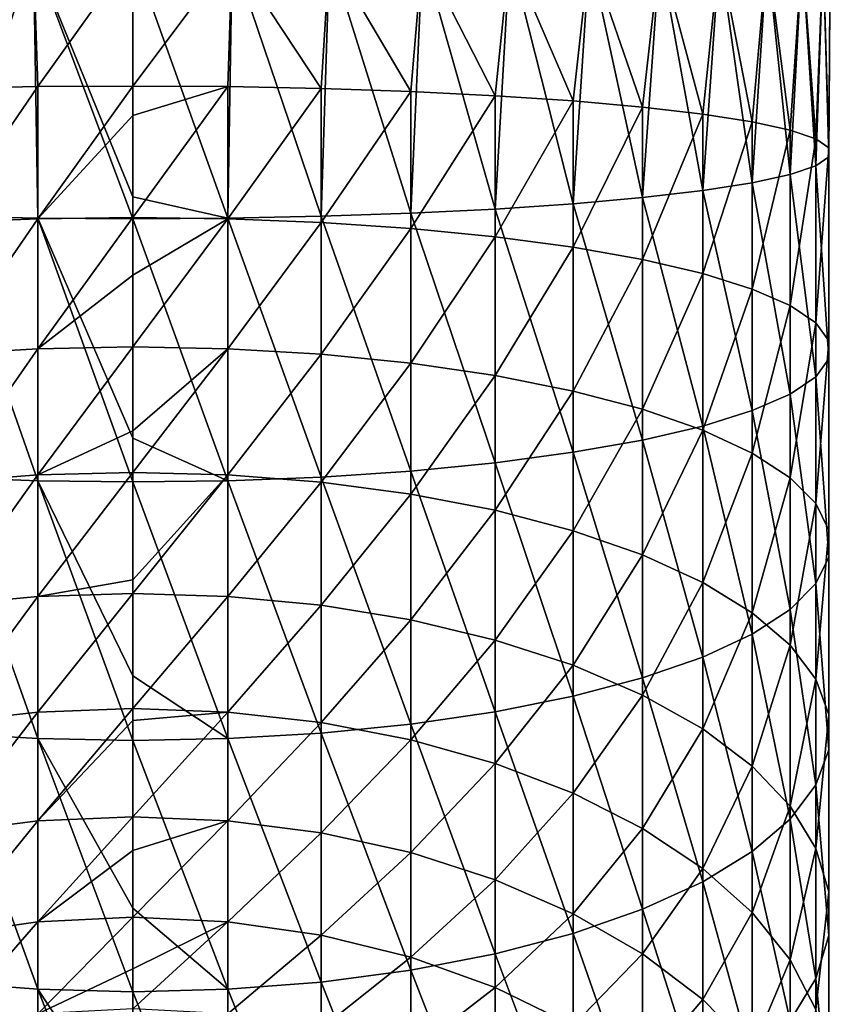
# Model space of a CAD drawing. Header units: metres. Extents: x -136 to 36, y -255 to -20.
# Tile 18 of 60: x -102 to -88, y -227 to -210. Entities that reach past the tile are written whole.
import ezdxf

# ---------------------------------------------------------------- set-up
doc = ezdxf.new("R2010")
doc.units = ezdxf.units.M
doc.layers.add('solid_11422034', color=7, linetype='CONTINUOUS')

msp = doc.modelspace()

# ---------------------------------------------------------------- linework, layer by layer
at = {"layer": 'solid_11422034'}
for points in [[(-103.237556, -213.520828, 11.339675), (-101.707779, -209.000427, 11.877857), (-103.380791, -209.000427, 11.513916)], [(-103.237556, -211.324081, -11.665696), (-103.380791, -209.000427, -11.513916), (-101.707779, -209.000427, -11.877857)], [(-103.237556, -213.520828, 11.339675), (-101.633995, -213.552505, 11.67139), (-101.707779, -209.000427, 11.877857)], [(-101.633995, -211.292404, -11.997412), (-103.237556, -211.324081, -11.665696), (-101.707779, -209.000427, -11.877857)], [(-101.707779, -209.000427, 11.877857), (-100, -213.183914, 11.817346), (-100, -209.000427, 12)], [(-101.633995, -211.292404, -11.997412), (-101.707779, -209.000427, -11.877857), (-100, -209.000427, -12)], [(-101.707779, -209.000427, 11.877857), (-100, -213.563126, 11.782652), (-100, -213.183914, 11.817346)], [(-101.633995, -213.552505, 11.67139), (-100, -213.563126, 11.782652), (-101.707779, -209.000427, 11.877857)], [(-101.633995, -211.292404, -11.997412), (-100, -209.000427, -12), (-100, -211.281784, -12.108674)], [(-98.365997, -213.552505, 11.67139), (-98.292221, -209.000427, 11.877857), (-100, -209.000427, 12)], [(-100, -213.183914, 11.817346), (-98.365997, -213.552505, 11.67139), (-100, -209.000427, 12)], [(-100, -211.281784, -12.108674), (-100, -209.000427, -12), (-98.292221, -209.000427, -11.877857)], [(-98.365997, -211.292404, -11.997412), (-100, -211.281784, -12.108674), (-98.292221, -209.000427, -11.877857)], [(-98.365997, -213.552505, 11.67139), (-96.762436, -213.520828, 11.339675), (-98.292221, -209.000427, 11.877857)], [(-96.762436, -211.324081, -11.665696), (-98.365997, -211.292404, -11.997412), (-98.292221, -209.000427, -11.877857)], [(-96.762436, -213.520828, 11.339675), (-96.619209, -209.000427, 11.513916), (-98.292221, -209.000427, 11.877857)], [(-96.762436, -211.324081, -11.665696), (-98.292221, -209.000427, -11.877857), (-96.619209, -209.000427, -11.513916)], [(-96.762436, -213.520828, 11.339675), (-95.219185, -213.468689, 10.793686), (-96.619209, -209.000427, 11.513916)], [(-95.219185, -211.376221, -11.119708), (-96.762436, -211.324081, -11.665696), (-96.619209, -209.000427, -11.513916)], [(-95.219185, -213.468689, 10.793686), (-95.015022, -209.000427, 10.915584), (-96.619209, -209.000427, 11.513916)], [(-95.219185, -211.376221, -11.119708), (-96.619209, -209.000427, -11.513916), (-95.015022, -209.000427, -10.915584)], [(-95.219185, -213.468689, 10.793686), (-93.764992, -213.397064, 10.043595), (-95.015022, -209.000427, 10.915584)], [(-93.764992, -211.447845, -10.369617), (-95.219185, -211.376221, -11.119708), (-95.015022, -209.000427, -10.915584)], [(-93.764992, -213.397064, 10.043595), (-93.512306, -209.000427, 10.095042), (-95.015022, -209.000427, 10.915584)], [(-93.764992, -211.447845, -10.369617), (-95.015022, -209.000427, -10.915584), (-93.512306, -209.000427, -10.095042)], [(-93.764992, -213.397064, 10.043595), (-92.426941, -213.307281, 9.103374), (-93.512306, -209.000427, 10.095042)], [(-92.426941, -211.537613, -9.429397), (-93.764992, -211.447845, -10.369617), (-93.512306, -209.000427, -10.095042)], [(-92.426941, -213.307281, 9.103374), (-92.14167, -209.000427, 9.068995), (-93.512306, -209.000427, 10.095042)], [(-92.426941, -211.537613, -9.429397), (-93.512306, -209.000427, -10.095042), (-92.14167, -209.000427, -9.068995)], [(-92.426941, -213.307281, 9.103374), (-91.229965, -213.201019, 7.990539), (-92.14167, -209.000427, 9.068995)], [(-91.229965, -211.64389, -8.316561), (-92.426941, -211.537613, -9.429397), (-92.14167, -209.000427, -9.068995)], [(-91.229965, -213.201019, 7.990539), (-90.931007, -209.000427, 7.858329), (-92.14167, -209.000427, 9.068995)], [(-91.229965, -211.64389, -8.316561), (-92.14167, -209.000427, -9.068995), (-90.931007, -209.000427, -7.858329)], [(-91.229965, -213.201019, 7.990539), (-90.196358, -213.080261, 6.725818), (-90.931007, -209.000427, 7.858329)], [(-90.196358, -211.764648, -7.05184), (-91.229965, -211.64389, -8.316561), (-90.931007, -209.000427, -7.858329)], [(-90.196358, -213.080261, 6.725818), (-89.904953, -209.000427, 6.48769), (-90.931007, -209.000427, 7.858329)], [(-90.196358, -211.764648, -7.05184), (-90.931007, -209.000427, -7.858329), (-89.904953, -209.000427, -6.48769)], [(-90.196358, -213.080261, 6.725818), (-89.345375, -212.947235, 5.332771), (-89.904953, -209.000427, 6.48769)], [(-89.345375, -211.897675, -5.658792), (-90.196358, -211.764648, -7.05184), (-89.904953, -209.000427, -6.48769)], [(-89.345375, -212.947235, 5.332771), (-89.084412, -209.000427, 4.98498), (-89.904953, -209.000427, 6.48769)], [(-89.345375, -211.897675, -5.658792), (-89.904953, -209.000427, -6.48769), (-89.084412, -209.000427, -4.98498)], [(-89.345375, -212.947235, 5.332771), (-88.692871, -212.804443, 3.837348), (-89.084412, -209.000427, 4.98498)], [(-88.692871, -212.040466, -4.16337), (-89.345375, -211.897675, -5.658792), (-89.084412, -209.000427, -4.98498)], [(-88.692871, -212.804443, 3.837348), (-88.486084, -209.000427, 3.380791), (-89.084412, -209.000427, 4.98498)], [(-88.692871, -212.040466, -4.16337), (-89.084412, -209.000427, -4.98498), (-88.486084, -209.000427, -3.380791)], [(-88.692871, -212.804443, 3.837348), (-88.250992, -212.654526, 2.267406), (-88.486084, -209.000427, 3.380791)], [(-88.250992, -212.190369, -2.593428), (-88.692871, -212.040466, -4.16337), (-88.486084, -209.000427, -3.380791)], [(-88.250992, -212.654526, 2.267406), (-88.122139, -209.000427, 1.707778), (-88.486084, -209.000427, 3.380791)], [(-88.250992, -212.190369, -2.593428), (-88.486084, -209.000427, -3.380791), (-88.122139, -209.000427, -1.707778)], [(-88.250992, -212.654526, 2.267406), (-88.027977, -212.50029, 0.65219), (-88.122139, -209.000427, 1.707778)], [(-88.027977, -212.344604, -0.978212), (-88.250992, -212.190369, -2.593428), (-88.122139, -209.000427, -1.707778)], [(-88.027977, -212.50029, 0.65219), (-88, -209.000427), (-88.122139, -209.000427, 1.707778)], [(-88.027977, -212.344604, -0.978212), (-88.122139, -209.000427, -1.707778), (-88, -209.000427)], [(-88.027977, -212.50029, 0.65219), (-88.027977, -212.344604, -0.978212), (-88, -209.000427)], [(-103.237556, -213.628967, -11.997201), (-103.237556, -211.324081, -11.665696), (-101.633995, -211.292404, -11.997412)], [(-103.237556, -213.628967, -11.997201), (-101.633995, -211.292404, -11.997412), (-101.633995, -213.565872, -12.324397)], [(-101.633995, -213.565872, -12.324397), (-100, -211.281784, -12.108674), (-100, -211.786667, -12.162279)], [(-101.633995, -213.565872, -12.324397), (-101.633995, -211.292404, -11.997412), (-100, -211.281784, -12.108674)], [(-100, -211.786667, -12.162279), (-100, -211.281784, -12.108674), (-98.365997, -211.292404, -11.997412)], [(-100, -213.544708, -12.434144), (-98.365997, -211.292404, -11.997412), (-98.365997, -213.565872, -12.324397)], [(-100, -211.786667, -12.162279), (-98.365997, -211.292404, -11.997412), (-100, -213.544708, -12.434144)], [(-98.365997, -213.565872, -12.324397), (-98.365997, -211.292404, -11.997412), (-96.762436, -211.324081, -11.665696)], [(-98.365997, -213.565872, -12.324397), (-96.762436, -211.324081, -11.665696), (-96.762436, -213.628967, -11.997201)], [(-96.762436, -213.628967, -11.997201), (-96.762436, -211.324081, -11.665696), (-95.219185, -211.376221, -11.119708)], [(-96.762436, -213.628967, -11.997201), (-95.219185, -211.376221, -11.119708), (-95.219185, -213.732819, -11.458651)], [(-95.219185, -213.732819, -11.458651), (-95.219185, -211.376221, -11.119708), (-93.764992, -211.447845, -10.369617)], [(-95.219185, -213.732819, -11.458651), (-93.764992, -211.447845, -10.369617), (-93.764992, -213.875488, -10.718778)], [(-93.764992, -213.875488, -10.718778), (-93.764992, -211.447845, -10.369617), (-92.426941, -211.537613, -9.429397)], [(-93.764992, -213.875488, -10.718778), (-92.426941, -211.537613, -9.429397), (-92.426941, -214.054321, -9.791366)], [(-92.426941, -214.054321, -9.791366), (-92.426941, -211.537613, -9.429397), (-91.229965, -211.64389, -8.316561)], [(-92.426941, -214.054321, -9.791366), (-91.229965, -211.64389, -8.316561), (-91.229965, -214.265991, -8.69369)], [(-91.229965, -214.265991, -8.69369), (-91.229965, -211.64389, -8.316561), (-90.196358, -211.764648, -7.05184)], [(-91.229965, -214.265991, -8.69369), (-90.196358, -211.764648, -7.05184), (-90.196358, -214.506546, -7.446198)], [(-90.196358, -214.506546, -7.446198), (-90.196358, -211.764648, -7.05184), (-89.345375, -211.897675, -5.658792)], [(-101.633995, -213.565872, -12.324397), (-100, -211.786667, -12.162279), (-100, -213.544708, -12.434144)], [(-90.196358, -214.506546, -7.446198), (-89.345375, -211.897675, -5.658792), (-89.345375, -214.771515, -6.072129)], [(-89.345375, -214.771515, -6.072129), (-89.345375, -211.897675, -5.658792), (-88.692871, -212.040466, -4.16337)], [(-89.345375, -214.771515, -6.072129), (-88.692871, -212.040466, -4.16337), (-88.692871, -215.055954, -4.597078)], [(-88.692871, -215.055954, -4.597078), (-88.692871, -212.040466, -4.16337), (-88.250992, -212.190369, -2.593428)], [(-88.692871, -215.055954, -4.597078), (-88.250992, -212.190369, -2.593428), (-88.250992, -215.354568, -3.048523)], [(-88.250992, -215.354568, -3.048523), (-88.250992, -212.190369, -2.593428), (-88.027977, -212.344604, -0.978212)], [(-88.250992, -215.354568, -3.048523), (-88.027977, -212.344604, -0.978212), (-88.027977, -215.661789, -1.455311)], [(-88.027977, -215.661789, -1.455311), (-88.027977, -212.344604, -0.978212), (-88.027977, -212.50029, 0.65219)], [(-88.027977, -215.971909, 0.15288), (-88.027977, -212.50029, 0.65219), (-88.250992, -212.654526, 2.267406)], [(-88.027977, -215.661789, -1.455311), (-88.027977, -212.50029, 0.65219), (-88.027977, -215.971909, 0.15288)], [(-88.250992, -216.279129, 1.746092), (-88.250992, -212.654526, 2.267406), (-88.692871, -212.804443, 3.837348)], [(-88.027977, -215.971909, 0.15288), (-88.250992, -212.654526, 2.267406), (-88.250992, -216.279129, 1.746092)], [(-89.345375, -216.862183, 4.769698), (-89.345375, -212.947235, 5.332771), (-90.196358, -213.080261, 6.725818)], [(-88.692871, -216.577744, 3.294647), (-88.692871, -212.804443, 3.837348), (-89.345375, -212.947235, 5.332771)], [(-88.692871, -216.577744, 3.294647), (-89.345375, -212.947235, 5.332771), (-89.345375, -216.862183, 4.769698)], [(-88.250992, -216.279129, 1.746092), (-88.692871, -212.804443, 3.837348), (-88.692871, -216.577744, 3.294647)], [(-90.196358, -217.127136, 6.143767), (-90.196358, -213.080261, 6.725818), (-91.229965, -213.201019, 7.990539)], [(-89.345375, -216.862183, 4.769698), (-90.196358, -213.080261, 6.725818), (-90.196358, -217.127136, 6.143767)], [(-100, -213.183914, 11.817346), (-100, -213.563126, 11.782652), (-98.365997, -213.552505, 11.67139)], [(-91.229965, -217.367706, 7.391259), (-91.229965, -213.201019, 7.990539), (-92.426941, -213.307281, 9.103374)], [(-90.196358, -217.127136, 6.143767), (-91.229965, -213.201019, 7.990539), (-91.229965, -217.367706, 7.391259)], [(-95.219185, -217.900879, 10.156219), (-95.219185, -213.468689, 10.793686), (-96.762436, -213.520828, 11.339675)], [(-93.764992, -217.758209, 9.416347), (-93.764992, -213.397064, 10.043595), (-95.219185, -213.468689, 10.793686)], [(-93.764992, -217.758209, 9.416347), (-95.219185, -213.468689, 10.793686), (-95.219185, -217.900879, 10.156219)], [(-92.426941, -217.579361, 8.488935), (-92.426941, -213.307281, 9.103374), (-93.764992, -213.397064, 10.043595)], [(-92.426941, -217.579361, 8.488935), (-93.764992, -213.397064, 10.043595), (-93.764992, -217.758209, 9.416347)], [(-91.229965, -217.367706, 7.391259), (-92.426941, -213.307281, 9.103374), (-92.426941, -217.579361, 8.488935)], [(-101.633995, -218.067825, 11.021966), (-101.633995, -213.552505, 11.67139), (-103.237556, -213.520828, 11.339675)], [(-101.633995, -218.067825, 11.021966), (-103.237556, -213.520828, 11.339675), (-103.237556, -218.00473, 10.69477)], [(-101.633995, -213.565872, -12.324397), (-101.633995, -215.797913, -12.866221), (-103.237556, -215.891846, -12.546514)], [(-103.237556, -213.628967, -11.997201), (-101.633995, -213.565872, -12.324397), (-103.237556, -215.891846, -12.546514)], [(-101.633995, -215.797913, -12.866221), (-100, -213.544708, -12.434144), (-100, -214.535217, -12.646923)], [(-101.633995, -213.565872, -12.324397), (-100, -213.544708, -12.434144), (-101.633995, -215.797913, -12.866221)], [(-101.633995, -213.552505, 11.67139), (-100, -217.335541, 11.270772), (-100, -213.563126, 11.782652)], [(-101.633995, -213.552505, 11.67139), (-100, -218.088974, 11.131713), (-100, -217.335541, 11.270772)], [(-101.633995, -218.067825, 11.021966), (-100, -218.088974, 11.131713), (-101.633995, -213.552505, 11.67139)], [(-100, -213.544708, -12.434144), (-98.365997, -213.565872, -12.324397), (-100, -214.535217, -12.646923)], [(-98.365997, -218.067825, 11.021966), (-98.365997, -213.552505, 11.67139), (-100, -213.563126, 11.782652)], [(-100, -217.335541, 11.270772), (-98.365997, -218.067825, 11.021966), (-100, -213.563126, 11.782652)], [(-98.365997, -213.565872, -12.324397), (-98.365997, -215.797913, -12.866221), (-100, -215.766403, -12.973456)], [(-98.365997, -213.565872, -12.324397), (-100, -215.766403, -12.973456), (-100, -214.535217, -12.646923)], [(-96.762436, -218.00473, 10.69477), (-96.762436, -213.520828, 11.339675), (-98.365997, -213.552505, 11.67139)], [(-96.762436, -218.00473, 10.69477), (-98.365997, -213.552505, 11.67139), (-98.365997, -218.067825, 11.021966)], [(-98.365997, -213.565872, -12.324397), (-96.762436, -213.628967, -11.997201), (-98.365997, -215.797913, -12.866221)], [(-96.762436, -213.628967, -11.997201), (-96.762436, -215.891846, -12.546514), (-98.365997, -215.797913, -12.866221)], [(-95.219185, -217.900879, 10.156219), (-96.762436, -213.520828, 11.339675), (-96.762436, -218.00473, 10.69477)], [(-96.762436, -213.628967, -11.997201), (-95.219185, -213.732819, -11.458651), (-96.762436, -215.891846, -12.546514)], [(-95.219185, -213.732819, -11.458651), (-95.219185, -216.046478, -12.020288), (-96.762436, -215.891846, -12.546514)], [(-95.219185, -213.732819, -11.458651), (-93.764992, -213.875488, -10.718778), (-95.219185, -216.046478, -12.020288)], [(-93.764992, -213.875488, -10.718778), (-93.764992, -216.258896, -11.297347), (-95.219185, -216.046478, -12.020288)], [(-93.764992, -213.875488, -10.718778), (-92.426941, -214.054321, -9.791366), (-93.764992, -216.258896, -11.297347)], [(-92.426941, -214.054321, -9.791366), (-92.426941, -216.525162, -10.39116), (-93.764992, -216.258896, -11.297347)], [(-92.426941, -214.054321, -9.791366), (-91.229965, -214.265991, -8.69369), (-92.426941, -216.525162, -10.39116)], [(-91.229965, -214.265991, -8.69369), (-91.229965, -216.840317, -9.318604), (-92.426941, -216.525162, -10.39116)], [(-91.229965, -214.265991, -8.69369), (-90.196358, -214.506546, -7.446198), (-91.229965, -216.840317, -9.318604)], [(-101.633995, -215.797913, -12.866221), (-100, -214.535217, -12.646923), (-100, -215.766403, -12.973456)], [(-90.196358, -214.506546, -7.446198), (-90.196358, -217.198486, -8.099662), (-91.229965, -216.840317, -9.318604)], [(-90.196358, -214.506546, -7.446198), (-89.345375, -214.771515, -6.072129), (-90.196358, -217.198486, -8.099662)], [(-89.345375, -214.771515, -6.072129), (-89.345375, -217.592987, -6.757039), (-90.196358, -217.198486, -8.099662)], [(-89.345375, -214.771515, -6.072129), (-88.692871, -215.055954, -4.597078), (-89.345375, -217.592987, -6.757039)], [(-88.692871, -215.055954, -4.597078), (-88.692871, -218.016495, -5.315745), (-89.345375, -217.592987, -6.757039)], [(-88.692871, -215.055954, -4.597078), (-88.250992, -215.354568, -3.048523), (-88.692871, -218.016495, -5.315745)], [(-88.250992, -215.354568, -3.048523), (-88.250992, -218.46109, -3.802629), (-88.692871, -218.016495, -5.315745)], [(-88.250992, -215.354568, -3.048523), (-88.027977, -215.661789, -1.455311), (-88.250992, -218.46109, -3.802629)], [(-88.027977, -215.661789, -1.455311), (-88.027977, -218.918518, -2.245878), (-88.250992, -218.46109, -3.802629)], [(-88.027977, -215.661789, -1.455311), (-88.027977, -215.971909, 0.15288), (-88.027977, -218.918518, -2.245878)], [(-101.633995, -215.797913, -12.866221), (-101.633995, -217.968262, -13.617968), (-103.237556, -218.092209, -13.308648)], [(-103.237556, -215.891846, -12.546514), (-101.633995, -215.797913, -12.866221), (-103.237556, -218.092209, -13.308648)], [(-101.633995, -217.968262, -13.617968), (-100, -215.766403, -12.973456), (-100, -217.208923, -13.447377)], [(-101.633995, -215.797913, -12.866221), (-100, -215.766403, -12.973456), (-101.633995, -217.968262, -13.617968)], [(-100, -215.766403, -12.973456), (-98.365997, -215.797913, -12.866221), (-100, -217.208923, -13.447377)], [(-98.365997, -215.797913, -12.866221), (-98.365997, -217.968262, -13.617968), (-100, -217.926697, -13.721718)], [(-98.365997, -215.797913, -12.866221), (-100, -217.926697, -13.721718), (-100, -217.208923, -13.447377)], [(-98.365997, -215.797913, -12.866221), (-96.762436, -215.891846, -12.546514), (-98.365997, -217.968262, -13.617968)], [(-96.762436, -215.891846, -12.546514), (-96.762436, -218.092209, -13.308648), (-98.365997, -217.968262, -13.617968)], [(-96.762436, -215.891846, -12.546514), (-95.219185, -216.046478, -12.020288), (-96.762436, -218.092209, -13.308648)], [(-88.027977, -215.971909, 0.15288), (-88.250992, -216.279129, 1.746092), (-88.027977, -219.380249, -0.674491)], [(-88.027977, -215.971909, 0.15288), (-88.027977, -219.380249, -0.674491), (-88.027977, -218.918518, -2.245878)], [(-95.219185, -216.046478, -12.020288), (-95.219185, -218.296188, -12.799523), (-96.762436, -218.092209, -13.308648)], [(-95.219185, -216.046478, -12.020288), (-93.764992, -216.258896, -11.297347), (-95.219185, -218.296188, -12.799523)], [(-93.764992, -216.258896, -11.297347), (-93.764992, -218.576447, -12.100076), (-95.219185, -218.296188, -12.799523)], [(-93.764992, -216.258896, -11.297347), (-92.426941, -216.525162, -10.39116), (-93.764992, -218.576447, -12.100076)], [(-88.250992, -216.279129, 1.746092), (-88.692871, -216.577744, 3.294647), (-88.250992, -219.837677, 0.88226)], [(-88.250992, -216.279129, 1.746092), (-88.250992, -219.837677, 0.88226), (-88.027977, -219.380249, -0.674491)], [(-92.426941, -216.525162, -10.39116), (-92.426941, -218.927719, -11.223334), (-93.764992, -218.576447, -12.100076)], [(-92.426941, -216.525162, -10.39116), (-91.229965, -216.840317, -9.318604), (-92.426941, -218.927719, -11.223334)], [(-88.692871, -216.577744, 3.294647), (-89.345375, -216.862183, 4.769698), (-88.692871, -220.282272, 2.395375)], [(-88.692871, -216.577744, 3.294647), (-88.692871, -220.282272, 2.395375), (-88.250992, -219.837677, 0.88226)], [(-91.229965, -216.840317, -9.318604), (-91.229965, -219.343506, -10.185633), (-92.426941, -218.927719, -11.223334)], [(-91.229965, -216.840317, -9.318604), (-90.196358, -217.198486, -8.099662), (-91.229965, -219.343506, -10.185633)], [(-89.345375, -216.862183, 4.769698), (-90.196358, -217.127136, 6.143767), (-89.345375, -220.70578, 3.836669)], [(-89.345375, -216.862183, 4.769698), (-89.345375, -220.70578, 3.836669), (-88.692871, -220.282272, 2.395375)], [(-90.196358, -217.127136, 6.143767), (-91.229965, -217.367706, 7.391259), (-90.196358, -221.100281, 5.179293)], [(-90.196358, -217.127136, 6.143767), (-90.196358, -221.100281, 5.179293), (-89.345375, -220.70578, 3.836669)], [(-101.633995, -217.968262, -13.617968), (-100, -217.208923, -13.447377), (-100, -217.926697, -13.721718)], [(-100, -217.335541, 11.270772), (-100, -218.088974, 11.131713), (-98.365997, -218.067825, 11.021966)], [(-90.196358, -217.198486, -8.099662), (-90.196358, -219.816025, -9.006301), (-91.229965, -219.343506, -10.185633)], [(-90.196358, -217.198486, -8.099662), (-89.345375, -217.592987, -6.757039), (-90.196358, -219.816025, -9.006301)], [(-91.229965, -217.367706, 7.391259), (-92.426941, -217.579361, 8.488935), (-91.229965, -221.45845, 6.398235)], [(-91.229965, -217.367706, 7.391259), (-91.229965, -221.45845, 6.398235), (-90.196358, -221.100281, 5.179293)], [(-92.426941, -217.579361, 8.488935), (-93.764992, -217.758209, 9.416347), (-92.426941, -221.773605, 7.47079)], [(-92.426941, -217.579361, 8.488935), (-92.426941, -221.773605, 7.47079), (-91.229965, -221.45845, 6.398235)], [(-89.345375, -217.592987, -6.757039), (-89.345375, -220.336502, -7.707306), (-90.196358, -219.816025, -9.006301)], [(-89.345375, -217.592987, -6.757039), (-88.692871, -218.016495, -5.315745), (-89.345375, -220.336502, -7.707306)], [(-93.764992, -217.758209, 9.416347), (-95.219185, -217.900879, 10.156219), (-93.764992, -222.039871, 8.376978)], [(-93.764992, -217.758209, 9.416347), (-93.764992, -222.039871, 8.376978), (-92.426941, -221.773605, 7.47079)], [(-101.633995, -217.968262, -13.617968), (-101.633995, -220.057251, -14.572814), (-103.237556, -220.210052, -14.276691)], [(-103.237556, -218.092209, -13.308648), (-101.633995, -217.968262, -13.617968), (-103.237556, -220.210052, -14.276691)], [(-103.237556, -218.00473, 10.69477), (-103.237556, -222.406921, 9.626143), (-101.633995, -222.500854, 9.945852)], [(-101.633995, -218.067825, 11.021966), (-103.237556, -218.00473, 10.69477), (-101.633995, -222.500854, 9.945852)], [(-101.633995, -220.057251, -14.572814), (-100, -217.926697, -13.721718), (-100, -219.771622, -14.552816)], [(-101.633995, -217.968262, -13.617968), (-100, -217.926697, -13.721718), (-101.633995, -220.057251, -14.572814)], [(-100, -217.926697, -13.721718), (-98.365997, -217.968262, -13.617968), (-100, -219.771622, -14.552816)], [(-98.365997, -217.968262, -13.617968), (-98.365997, -220.057251, -14.572814), (-100, -220.005997, -14.672138)], [(-98.365997, -217.968262, -13.617968), (-100, -220.005997, -14.672138), (-100, -219.771622, -14.552816)], [(-98.365997, -217.968262, -13.617968), (-96.762436, -218.092209, -13.308648), (-98.365997, -220.057251, -14.572814)], [(-96.762436, -218.00473, 10.69477), (-98.365997, -218.067825, 11.021966), (-96.762436, -222.406921, 9.626143)], [(-95.219185, -217.900879, 10.156219), (-96.762436, -218.00473, 10.69477), (-95.219185, -222.252289, 9.099918)], [(-96.762436, -218.00473, 10.69477), (-96.762436, -222.406921, 9.626143), (-95.219185, -222.252289, 9.099918)], [(-95.219185, -217.900879, 10.156219), (-95.219185, -222.252289, 9.099918), (-93.764992, -222.039871, 8.376978)], [(-88.692871, -218.016495, -5.315745), (-88.692871, -220.895218, -6.312848), (-89.345375, -220.336502, -7.707306)], [(-88.692871, -218.016495, -5.315745), (-88.250992, -218.46109, -3.802629), (-88.692871, -220.895218, -6.312848)], [(-101.633995, -218.067825, 11.021966), (-100, -222.532364, 10.053087), (-100, -221.423752, 10.36444)], [(-101.633995, -218.067825, 11.021966), (-101.633995, -222.500854, 9.945852), (-100, -222.532364, 10.053087)], [(-101.633995, -218.067825, 11.021966), (-100, -221.423752, 10.36444), (-100, -218.088974, 11.131713)], [(-98.365997, -218.067825, 11.021966), (-100, -218.088974, 11.131713), (-98.365997, -222.500854, 9.945852)], [(-100, -218.088974, 11.131713), (-100, -221.423752, 10.36444), (-98.365997, -222.500854, 9.945852)], [(-98.365997, -218.067825, 11.021966), (-98.365997, -222.500854, 9.945852), (-96.762436, -222.406921, 9.626143)], [(-96.762436, -218.092209, -13.308648), (-96.762436, -220.210052, -14.276691), (-98.365997, -220.057251, -14.572814)], [(-96.762436, -218.092209, -13.308648), (-95.219185, -218.296188, -12.799523), (-96.762436, -220.210052, -14.276691)], [(-95.219185, -218.296188, -12.799523), (-95.219185, -220.461563, -13.789286), (-96.762436, -220.210052, -14.276691)], [(-95.219185, -218.296188, -12.799523), (-93.764992, -218.576447, -12.100076), (-95.219185, -220.461563, -13.789286)], [(-88.250992, -218.46109, -3.802629), (-88.250992, -221.481781, -4.848902), (-88.692871, -220.895218, -6.312848)], [(-88.250992, -218.46109, -3.802629), (-88.027977, -218.918518, -2.245878), (-88.250992, -221.481781, -4.848902)], [(-93.764992, -218.576447, -12.100076), (-93.764992, -220.807098, -13.119678), (-95.219185, -220.461563, -13.789286)], [(-93.764992, -218.576447, -12.100076), (-92.426941, -218.927719, -11.223334), (-93.764992, -220.807098, -13.119678)], [(-92.426941, -218.927719, -11.223334), (-92.426941, -221.240204, -12.280339), (-93.764992, -220.807098, -13.119678)], [(-92.426941, -218.927719, -11.223334), (-91.229965, -219.343506, -10.185633), (-92.426941, -221.240204, -12.280339)], [(-88.027977, -218.918518, -2.245878), (-88.027977, -222.085251, -3.342739), (-88.250992, -221.481781, -4.848902)], [(-88.027977, -218.918518, -2.245878), (-88.027977, -219.380249, -0.674491), (-88.027977, -222.085251, -3.342739)], [(-91.229965, -219.343506, -10.185633), (-91.229965, -221.752838, -11.286907), (-92.426941, -221.240204, -12.280339)], [(-91.229965, -219.343506, -10.185633), (-90.196358, -219.816025, -9.006301), (-91.229965, -221.752838, -11.286907)], [(-88.027977, -219.380249, -0.674491), (-88.250992, -219.837677, 0.88226), (-88.027977, -222.694397, -1.822415)], [(-88.027977, -219.380249, -0.674491), (-88.027977, -222.694397, -1.822415), (-88.027977, -222.085251, -3.342739)], [(-101.633995, -220.057251, -14.572814), (-100, -219.771622, -14.552816), (-100, -220.005997, -14.672138)], [(-90.196358, -219.816025, -9.006301), (-90.196358, -222.335434, -10.157887), (-91.229965, -221.752838, -11.286907)], [(-90.196358, -219.816025, -9.006301), (-89.345375, -220.336502, -7.707306), (-90.196358, -222.335434, -10.157887)], [(-88.250992, -219.837677, 0.88226), (-88.692871, -220.282272, 2.395375), (-88.250992, -223.297882, -0.316252)], [(-88.250992, -219.837677, 0.88226), (-88.250992, -223.297882, -0.316252), (-88.027977, -222.694397, -1.822415)], [(-101.633995, -220.057251, -14.572814), (-101.633995, -222.045898, -15.722096), (-103.237556, -222.226181, -15.441856)], [(-103.237556, -220.210052, -14.276691), (-101.633995, -220.057251, -14.572814), (-103.237556, -222.226181, -15.441856)], [(-101.633995, -222.045898, -15.722096), (-100, -220.005997, -14.672138), (-100, -221.985428, -15.816093)], [(-101.633995, -220.057251, -14.572814), (-100, -220.005997, -14.672138), (-101.633995, -222.045898, -15.722096)], [(-98.365997, -220.057251, -14.572814), (-100, -221.985428, -15.816093), (-100, -220.005997, -14.672138)], [(-98.365997, -220.057251, -14.572814), (-98.365997, -222.045898, -15.722096), (-100, -221.985428, -15.816093)], [(-98.365997, -220.057251, -14.572814), (-96.762436, -220.210052, -14.276691), (-98.365997, -222.045898, -15.722096)], [(-96.762436, -220.210052, -14.276691), (-96.762436, -222.226181, -15.441856), (-98.365997, -222.045898, -15.722096)], [(-96.762436, -220.210052, -14.276691), (-95.219185, -220.461563, -13.789286), (-96.762436, -222.226181, -15.441856)], [(-89.345375, -220.336502, -7.707306), (-89.345375, -222.977142, -8.91431), (-90.196358, -222.335434, -10.157887)], [(-88.692871, -220.282272, 2.395375), (-89.345375, -220.70578, 3.836669), (-88.692871, -223.884445, 1.147694)], [(-89.345375, -220.336502, -7.707306), (-88.692871, -220.895218, -6.312848), (-89.345375, -222.977142, -8.91431)], [(-88.692871, -220.282272, 2.395375), (-88.692871, -223.884445, 1.147694), (-88.250992, -223.297882, -0.316252)], [(-95.219185, -220.461563, -13.789286), (-95.219185, -222.522934, -14.980594), (-96.762436, -222.226181, -15.441856)], [(-95.219185, -220.461563, -13.789286), (-93.764992, -220.807098, -13.119678), (-95.219185, -222.522934, -14.980594)], [(-89.345375, -220.70578, 3.836669), (-90.196358, -221.100281, 5.179293), (-89.345375, -224.443161, 2.542152)], [(-89.345375, -220.70578, 3.836669), (-89.345375, -224.443161, 2.542152), (-88.692871, -223.884445, 1.147694)], [(-93.764992, -220.807098, -13.119678), (-93.764992, -222.930603, -14.346901), (-95.219185, -222.522934, -14.980594)], [(-93.764992, -220.807098, -13.119678), (-92.426941, -221.240204, -12.280339), (-93.764992, -222.930603, -14.346901)], [(-88.692871, -220.895218, -6.312848), (-88.692871, -223.666, -7.579341), (-89.345375, -222.977142, -8.91431)], [(-88.692871, -220.895218, -6.312848), (-88.250992, -221.481781, -4.848902), (-88.692871, -223.666, -7.579341)], [(-92.426941, -221.240204, -12.280339), (-92.426941, -223.44162, -13.552583), (-93.764992, -222.930603, -14.346901)], [(-92.426941, -221.240204, -12.280339), (-91.229965, -221.752838, -11.286907), (-92.426941, -223.44162, -13.552583)], [(-90.196358, -221.100281, 5.179293), (-91.229965, -221.45845, 6.398235), (-90.196358, -224.963623, 3.841146)], [(-90.196358, -221.100281, 5.179293), (-90.196358, -224.963623, 3.841146), (-89.345375, -224.443161, 2.542152)], [(-100, -221.423752, 10.36444), (-100, -222.532364, 10.053087), (-98.365997, -222.500854, 9.945852)], [(-91.229965, -221.45845, 6.398235), (-92.426941, -221.773605, 7.47079), (-91.229965, -225.436157, 5.020479)], [(-91.229965, -221.45845, 6.398235), (-91.229965, -225.436157, 5.020479), (-90.196358, -224.963623, 3.841146)], [(-88.250992, -221.481781, -4.848902), (-88.250992, -224.389206, -6.177849), (-88.692871, -223.666, -7.579341)], [(-88.250992, -221.481781, -4.848902), (-88.027977, -222.085251, -3.342739), (-88.250992, -224.389206, -6.177849)], [(-91.229965, -221.752838, -11.286907), (-91.229965, -224.046448, -12.612435), (-92.426941, -223.44162, -13.552583)], [(-91.229965, -221.752838, -11.286907), (-90.196358, -222.335434, -10.157887), (-91.229965, -224.046448, -12.612435)], [(-92.426941, -221.773605, 7.47079), (-93.764992, -222.039871, 8.376978), (-92.426941, -225.851929, 6.05818)], [(-92.426941, -221.773605, 7.47079), (-92.426941, -225.851929, 6.05818), (-91.229965, -225.436157, 5.020479)], [(-101.633995, -222.045898, -15.722096), (-101.633995, -223.916168, -17.055386), (-103.237556, -224.122299, -16.793571)], [(-103.237556, -222.226181, -15.441856), (-101.633995, -222.045898, -15.722096), (-103.237556, -224.122299, -16.793571)], [(-101.633995, -223.916168, -17.055386), (-100, -221.985428, -15.816093), (-100, -222.188644, -15.948293)], [(-101.633995, -222.045898, -15.722096), (-100, -221.985428, -15.816093), (-101.633995, -223.916168, -17.055386)], [(-100, -221.985428, -15.816093), (-98.365997, -222.045898, -15.722096), (-100, -222.188644, -15.948293)], [(-98.365997, -222.045898, -15.722096), (-98.365997, -223.916168, -17.055386), (-100, -223.847031, -17.143204)], [(-98.365997, -222.045898, -15.722096), (-100, -223.847031, -17.143204), (-100, -222.188644, -15.948293)], [(-98.365997, -222.045898, -15.722096), (-96.762436, -222.226181, -15.441856), (-98.365997, -223.916168, -17.055386)], [(-93.764992, -222.039871, 8.376978), (-95.219185, -222.252289, 9.099918), (-93.764992, -226.203217, 6.934921)], [(-93.764992, -222.039871, 8.376978), (-93.764992, -226.203217, 6.934921), (-92.426941, -225.851929, 6.05818)], [(-88.027977, -222.085251, -3.342739), (-88.027977, -225.133255, -4.73594), (-88.250992, -224.389206, -6.177849)], [(-88.027977, -222.085251, -3.342739), (-88.027977, -222.694397, -1.822415), (-88.027977, -225.133255, -4.73594)], [(-101.633995, -223.916168, -17.055386), (-100, -222.188644, -15.948293), (-100, -223.847031, -17.143204)], [(-96.762436, -222.226181, -15.441856), (-96.762436, -224.122299, -16.793571), (-98.365997, -223.916168, -17.055386)], [(-96.762436, -222.226181, -15.441856), (-95.219185, -222.522934, -14.980594), (-96.762436, -224.122299, -16.793571)], [(-95.219185, -222.252289, 9.099918), (-96.762436, -222.406921, 9.626143), (-95.219185, -226.483459, 7.634369)], [(-95.219185, -222.252289, 9.099918), (-95.219185, -226.483459, 7.634369), (-93.764992, -226.203217, 6.934921)], [(-103.237556, -222.406921, 9.626143), (-103.237556, -226.687454, 8.143495), (-101.633995, -226.811386, 8.452813)], [(-101.633995, -222.500854, 9.945852), (-103.237556, -222.406921, 9.626143), (-101.633995, -226.811386, 8.452813)], [(-96.762436, -222.406921, 9.626143), (-98.365997, -222.500854, 9.945852), (-96.762436, -226.687454, 8.143495)], [(-96.762436, -222.406921, 9.626143), (-96.762436, -226.687454, 8.143495), (-95.219185, -226.483459, 7.634369)], [(-90.196358, -222.335434, -10.157887), (-90.196358, -224.733826, -11.543971), (-91.229965, -224.046448, -12.612435)], [(-90.196358, -222.335434, -10.157887), (-89.345375, -222.977142, -8.91431), (-90.196358, -224.733826, -11.543971)], [(-101.633995, -222.500854, 9.945852), (-100, -226.852966, 8.556564), (-100, -225.417404, 9.105246)], [(-101.633995, -222.500854, 9.945852), (-101.633995, -226.811386, 8.452813), (-100, -226.852966, 8.556564)], [(-101.633995, -222.500854, 9.945852), (-100, -225.417404, 9.105246), (-100, -222.532364, 10.053087)], [(-98.365997, -222.500854, 9.945852), (-100, -222.532364, 10.053087), (-98.365997, -226.811386, 8.452813)], [(-100, -222.532364, 10.053087), (-100, -225.417404, 9.105246), (-98.365997, -226.811386, 8.452813)], [(-98.365997, -222.500854, 9.945852), (-98.365997, -226.811386, 8.452813), (-96.762436, -226.687454, 8.143495)], [(-95.219185, -222.522934, -14.980594), (-95.219185, -224.461594, -16.362638), (-96.762436, -224.122299, -16.793571)], [(-95.219185, -222.522934, -14.980594), (-93.764992, -222.930603, -14.346901), (-95.219185, -224.461594, -16.362638)], [(-88.027977, -222.694397, -1.822415), (-88.250992, -223.297882, -0.316252), (-88.027977, -225.884293, -3.280476)], [(-88.027977, -222.694397, -1.822415), (-88.027977, -225.884293, -3.280476), (-88.027977, -225.133255, -4.73594)], [(-93.764992, -222.930603, -14.346901), (-93.764992, -224.927719, -15.770611), (-95.219185, -224.461594, -16.362638)], [(-93.764992, -222.930603, -14.346901), (-92.426941, -223.44162, -13.552583), (-93.764992, -224.927719, -15.770611)], [(-89.345375, -222.977142, -8.91431), (-89.345375, -225.490952, -10.367095), (-90.196358, -224.733826, -11.543971)], [(-89.345375, -222.977142, -8.91431), (-88.692871, -223.666, -7.579341), (-89.345375, -225.490952, -10.367095)], [(-92.426941, -223.44162, -13.552583), (-92.426941, -225.511978, -15.02852), (-93.764992, -224.927719, -15.770611)], [(-92.426941, -223.44162, -13.552583), (-91.229965, -224.046448, -12.612435), (-92.426941, -225.511978, -15.02852)], [(-88.250992, -223.297882, -0.316252), (-88.692871, -223.884445, 1.147694), (-88.250992, -226.628342, -1.838567)], [(-88.250992, -223.297882, -0.316252), (-88.250992, -226.628342, -1.838567), (-88.027977, -225.884293, -3.280476)], [(-88.692871, -223.666, -7.579341), (-88.692871, -226.303711, -9.10373), (-89.345375, -225.490952, -10.367095)], [(-88.692871, -223.666, -7.579341), (-88.250992, -224.389206, -6.177849), (-88.692871, -226.303711, -9.10373)], [(-101.633995, -223.916168, -17.055386), (-101.633995, -225.651093, -18.560585), (-103.237556, -225.881195, -18.319572)], [(-103.237556, -224.122299, -16.793571), (-101.633995, -223.916168, -17.055386), (-103.237556, -225.881195, -18.319572)], [(-101.633995, -225.651093, -18.560585), (-100, -223.847031, -17.143204), (-100, -224.427338, -17.614933)], [(-101.633995, -223.916168, -17.055386), (-100, -223.847031, -17.143204), (-101.633995, -225.651093, -18.560585)], [(-100, -223.847031, -17.143204), (-98.365997, -223.916168, -17.055386), (-100, -224.427338, -17.614933)], [(-98.365997, -223.916168, -17.055386), (-98.365997, -225.651093, -18.560585), (-100, -225.573898, -18.641424)], [(-98.365997, -223.916168, -17.055386), (-100, -225.573898, -18.641424), (-100, -224.427338, -17.614933)], [(-98.365997, -223.916168, -17.055386), (-96.762436, -224.122299, -16.793571), (-98.365997, -225.651093, -18.560585)], [(-88.692871, -223.884445, 1.147694), (-89.345375, -224.443161, 2.542152), (-88.692871, -227.351547, -0.437075)], [(-88.692871, -223.884445, 1.147694), (-88.692871, -227.351547, -0.437075), (-88.250992, -226.628342, -1.838567)], [(-96.762436, -224.122299, -16.793571), (-96.762436, -225.881195, -18.319572), (-98.365997, -225.651093, -18.560585)], [(-96.762436, -224.122299, -16.793571), (-95.219185, -224.461594, -16.362638), (-96.762436, -225.881195, -18.319572)], [(-91.229965, -224.046448, -12.612435), (-91.229965, -226.203522, -14.150187), (-92.426941, -225.511978, -15.02852)], [(-91.229965, -224.046448, -12.612435), (-90.196358, -224.733826, -11.543971), (-91.229965, -226.203522, -14.150187)], [(-101.633995, -225.651093, -18.560585), (-100, -224.427338, -17.614933), (-100, -225.573898, -18.641424)], [(-95.219185, -224.461594, -16.362638), (-95.219185, -226.259949, -17.922876), (-96.762436, -225.881195, -18.319572)], [(-95.219185, -224.461594, -16.362638), (-93.764992, -224.927719, -15.770611), (-95.219185, -226.259949, -17.922876)], [(-89.345375, -224.443161, 2.542152), (-90.196358, -224.963623, 3.841146), (-89.345375, -228.040405, 0.897894)], [(-89.345375, -224.443161, 2.542152), (-89.345375, -228.040405, 0.897894), (-88.692871, -227.351547, -0.437075)], [(-88.250992, -224.389206, -6.177849), (-88.250992, -227.156982, -7.777409), (-88.692871, -226.303711, -9.10373)], [(-88.250992, -224.389206, -6.177849), (-88.027977, -225.133255, -4.73594), (-88.250992, -227.156982, -7.777409)], [(-90.196358, -224.733826, -11.543971), (-90.196358, -226.989456, -13.151977), (-91.229965, -226.203522, -14.150187)], [(-90.196358, -224.733826, -11.543971), (-89.345375, -225.490952, -10.367095), (-90.196358, -226.989456, -13.151977)], [(-93.764992, -224.927719, -15.770611), (-93.764992, -226.780289, -17.377888), (-95.219185, -226.259949, -17.922876)], [(-93.764992, -224.927719, -15.770611), (-92.426941, -225.511978, -15.02852), (-93.764992, -226.780289, -17.377888)], [(-90.196358, -224.963623, 3.841146), (-91.229965, -225.436157, 5.020479), (-90.196358, -228.682114, 2.141471)], [(-90.196358, -224.963623, 3.841146), (-90.196358, -228.682114, 2.141471), (-89.345375, -228.040405, 0.897894)], [(-88.027977, -225.133255, -4.73594), (-88.027977, -228.034851, -6.41284), (-88.250992, -227.156982, -7.777409)], [(-88.027977, -225.133255, -4.73594), (-88.027977, -225.884293, -3.280476), (-88.027977, -228.034851, -6.41284)], [(-100, -225.417404, 9.105246), (-100, -226.852966, 8.556564), (-98.365997, -226.811386, 8.452813)], [(-91.229965, -225.436157, 5.020479), (-92.426941, -225.851929, 6.05818), (-91.229965, -229.264709, 3.270492)], [(-91.229965, -225.436157, 5.020479), (-91.229965, -229.264709, 3.270492), (-90.196358, -228.682114, 2.141471)], [(-89.345375, -225.490952, -10.367095), (-89.345375, -227.855118, -12.052481), (-90.196358, -226.989456, -13.151977)], [(-89.345375, -225.490952, -10.367095), (-88.692871, -226.303711, -9.10373), (-89.345375, -227.855118, -12.052481)], [(-101.633995, -225.651093, -18.560585), (-101.633995, -227.234909, -20.224031), (-103.237556, -227.486908, -20.006008)], [(-103.237556, -225.881195, -18.319572), (-101.633995, -225.651093, -18.560585), (-103.237556, -227.486908, -20.006008)], [(-101.633995, -227.234909, -20.224031), (-100, -225.573898, -18.641424), (-100, -226.457397, -19.530201)], [(-101.633995, -225.651093, -18.560585), (-100, -225.573898, -18.641424), (-101.633995, -227.234909, -20.224031)], [(-100, -225.573898, -18.641424), (-98.365997, -225.651093, -18.560585), (-100, -226.457397, -19.530201)], [(-98.365997, -225.651093, -18.560585), (-98.365997, -227.234909, -20.224031), (-100, -227.150391, -20.297161)], [(-98.365997, -225.651093, -18.560585), (-100, -227.150391, -20.297161), (-100, -226.457397, -19.530201)], [(-98.365997, -225.651093, -18.560585), (-96.762436, -225.881195, -18.319572), (-98.365997, -227.234909, -20.224031)], [(-92.426941, -225.511978, -15.02852), (-92.426941, -227.432526, -16.694757), (-93.764992, -226.780289, -17.377888)], [(-92.426941, -225.511978, -15.02852), (-91.229965, -226.203522, -14.150187), (-92.426941, -227.432526, -16.694757)], [(-96.762436, -225.881195, -18.319572), (-96.762436, -227.486908, -20.006008), (-98.365997, -227.234909, -20.224031)], [(-96.762436, -225.881195, -18.319572), (-95.219185, -226.259949, -17.922876), (-96.762436, -227.486908, -20.006008)], [(-92.426941, -225.851929, 6.05818), (-93.764992, -226.203217, 6.934921), (-92.426941, -229.777344, 4.263924)], [(-92.426941, -225.851929, 6.05818), (-92.426941, -229.777344, 4.263924), (-91.229965, -229.264709, 3.270492)], [(-88.027977, -225.884293, -3.280476), (-88.250992, -226.628342, -1.838567), (-88.027977, -228.920975, -5.035441)], [(-88.027977, -225.884293, -3.280476), (-88.027977, -228.920975, -5.035441), (-88.027977, -228.034851, -6.41284)], [(-95.219185, -226.259949, -17.922876), (-95.219185, -227.901688, -19.647152), (-96.762436, -227.486908, -20.006008)], [(-93.764992, -226.203217, 6.934921), (-95.219185, -226.483459, 7.634369), (-93.764992, -230.210449, 5.103261)], [(-95.219185, -226.259949, -17.922876), (-93.764992, -226.780289, -17.377888), (-95.219185, -227.901688, -19.647152)], [(-93.764992, -226.203217, 6.934921), (-93.764992, -230.210449, 5.103261), (-92.426941, -229.777344, 4.263924)], [(-91.229965, -226.203522, -14.150187), (-91.229965, -228.204498, -15.886211), (-92.426941, -227.432526, -16.694757)], [(-91.229965, -226.203522, -14.150187), (-90.196358, -226.989456, -13.151977), (-91.229965, -228.204498, -15.886211)], [(-88.692871, -226.303711, -9.10373), (-88.692871, -228.784409, -10.872183), (-89.345375, -227.855118, -12.052481)], [(-88.692871, -226.303711, -9.10373), (-88.250992, -227.156982, -7.777409), (-88.692871, -228.784409, -10.872183)], [(-101.633995, -227.234909, -20.224031), (-100, -226.457397, -19.530201), (-100, -227.150391, -20.297161)], [(-95.219185, -226.483459, 7.634369), (-96.762436, -226.687454, 8.143495), (-95.219185, -230.555984, 5.77287)], [(-95.219185, -226.483459, 7.634369), (-95.219185, -230.555984, 5.77287), (-93.764992, -230.210449, 5.103261)], [(-88.250992, -226.628342, -1.838567), (-88.692871, -227.351547, -0.437075), (-88.250992, -229.798859, -3.670872)], [(-88.250992, -226.628342, -1.838567), (-88.250992, -229.798859, -3.670872), (-88.027977, -228.920975, -5.035441)], [(-103.237556, -226.687454, 8.143495), (-103.237556, -230.807495, 6.260275), (-101.633995, -230.960297, 6.556398)], [(-101.633995, -226.811386, 8.452813), (-103.237556, -226.687454, 8.143495), (-101.633995, -230.960297, 6.556398)], [(-101.633995, -226.811386, 8.452813), (-100, -231.011551, 6.655723), (-100, -229.286118, 7.502774)], [(-101.633995, -226.811386, 8.452813), (-101.633995, -230.960297, 6.556398), (-100, -231.011551, 6.655723)], [(-101.633995, -226.811386, 8.452813), (-100, -229.286118, 7.502774), (-100, -226.852966, 8.556564)], [(-98.365997, -226.811386, 8.452813), (-100, -226.852966, 8.556564), (-98.365997, -230.960297, 6.556398)], [(-96.762436, -226.687454, 8.143495), (-98.365997, -226.811386, 8.452813), (-96.762436, -230.807495, 6.260275)], [(-98.365997, -226.811386, 8.452813), (-98.365997, -230.960297, 6.556398), (-96.762436, -230.807495, 6.260275)], [(-96.762436, -226.687454, 8.143495), (-96.762436, -230.807495, 6.260275), (-95.219185, -230.555984, 5.77287)], [(-93.764992, -226.780289, -17.377888), (-93.764992, -228.471527, -19.154146), (-95.219185, -227.901688, -19.647152)], [(-93.764992, -226.780289, -17.377888), (-92.426941, -227.432526, -16.694757), (-93.764992, -228.471527, -19.154146)], [(-100, -226.852966, 8.556564), (-100, -229.286118, 7.502774), (-98.365997, -230.960297, 6.556398)], [(-90.196358, -226.989456, -13.151977), (-90.196358, -229.081833, -14.96731), (-91.229965, -228.204498, -15.886211)], [(-90.196358, -226.989456, -13.151977), (-89.345375, -227.855118, -12.052481), (-90.196358, -229.081833, -14.96731)]]:
    msp.add_3dface(points, dxfattribs=at)

doc.saveas('drawing.dxf')
